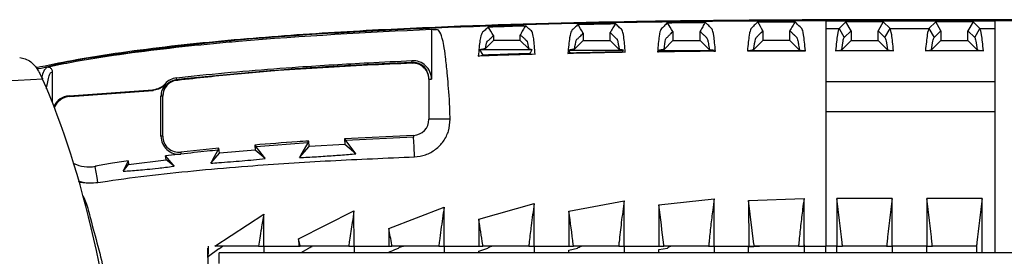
# Model space of a CAD drawing. Header units: millimetres. Extents: x 26 to 182, y 63 to 258.
# Tile 30 of 33: x 88.64 to 99.6, y 248.25 to 250.89. Entities that reach past the tile are written whole.
import ezdxf

# ---------------------------------------------------------------- set-up
doc = ezdxf.new("R2010")
doc.units = ezdxf.units.MM

msp = doc.modelspace()

# ---------------------------------------------------------------- linework, layer by layer
at = {"color": 7, "linetype": 'Continuous', "lineweight": 25}
for p, q in [((97.615, 250.872), (97.615, 250.788)), ((97.615, 250.872), (99.495, 250.872)), ((97.837, 250.863), (97.761, 250.788)), ((98.253, 250.863), (97.837, 250.863)), ((97.894, 250.763), (97.837, 250.863)), ((98.253, 250.863), (98.195, 250.763)), ((98.328, 250.788), (98.253, 250.863)), ((98.837, 250.863), (98.761, 250.788)), ((99.253, 250.863), (98.837, 250.863)), ((98.894, 250.763), (98.837, 250.863)), ((99.253, 250.863), (99.195, 250.763)), ((99.328, 250.788), (99.253, 250.863)), ((99.495, 250.872), (99.495, 250.788)), ((93.225, 250.777), (93.225, 250.222)), ((93.914, 250.708), (93.914, 250.654)), ((94.214, 250.654), (94.214, 250.717)), ((94.914, 250.735), (94.914, 250.654)), ((95.214, 250.654), (95.214, 250.742)), ((95.911, 250.753), (95.912, 250.654)), ((96.214, 250.654), (96.214, 250.756)), ((96.913, 250.761), (96.913, 250.654)), ((97.214, 250.654), (97.214, 250.763)), ((97.615, 250.788), (97.761, 250.788)), ((97.761, 250.788), (97.819, 250.688)), ((97.819, 250.688), (97.894, 250.763)), ((97.894, 250.763), (97.894, 250.654)), ((98.195, 250.654), (98.195, 250.763)), ((98.195, 250.763), (98.27, 250.688)), ((98.27, 250.688), (98.328, 250.788)), ((98.328, 250.788), (98.761, 250.788)), ((98.761, 250.788), (98.819, 250.688)), ((98.819, 250.688), (98.894, 250.763)), ((98.894, 250.763), (98.894, 250.654)), ((99.195, 250.654), (99.195, 250.763)), ((99.195, 250.763), (99.27, 250.688)), ((99.27, 250.688), (99.328, 250.788)), ((99.328, 250.788), (99.495, 250.788)), ((99.495, 250.788), (99.495, 250.195)), ((93.914, 250.654), (93.825, 250.565)), ((94.214, 250.654), (93.914, 250.654)), ((94.307, 250.561), (94.214, 250.654)), ((94.817, 250.558), (94.914, 250.654)), ((94.914, 250.654), (95.214, 250.654)), ((95.214, 250.654), (95.313, 250.555)), ((95.813, 250.553), (95.912, 250.654)), ((95.912, 250.654), (96.214, 250.654)), ((96.214, 250.654), (96.316, 250.552)), ((96.913, 250.654), (96.81, 250.551)), ((97.214, 250.654), (96.913, 250.654)), ((97.318, 250.55), (97.214, 250.654)), ((97.894, 250.654), (97.791, 250.55)), ((97.894, 250.654), (98.195, 250.654)), ((98.195, 250.654), (98.299, 250.55)), ((98.894, 250.654), (98.791, 250.55)), ((98.894, 250.654), (99.195, 250.654)), ((99.195, 250.654), (99.299, 250.55)), ((93.746, 250.481), (93.796, 250.49)), ((93.758, 250.553), (94.345, 250.553)), ((94.321, 250.507), (94.378, 250.5)), ((94.743, 250.509), (94.768, 250.513)), ((94.748, 250.546), (94.768, 250.513)), ((94.748, 250.546), (95.361, 250.546)), ((95.35, 250.526), (95.361, 250.546)), ((95.35, 250.526), (95.382, 250.522)), ((95.741, 250.527), (95.752, 250.529)), ((95.744, 250.542), (95.752, 250.529)), ((95.744, 250.542), (96.372, 250.542)), ((96.369, 250.536), (96.372, 250.542)), ((96.369, 250.536), (96.385, 250.534)), ((96.741, 250.541), (96.741, 250.537)), ((96.741, 250.537), (96.744, 250.537)), ((96.742, 250.54), (96.744, 250.537)), ((96.742, 250.54), (97.381, 250.54)), ((97.317, 250.551), (97.382, 250.54)), ((97.381, 250.54), (97.386, 250.539)), ((97.722, 250.539), (97.791, 250.55)), ((98.367, 250.539), (97.722, 250.539)), ((98.299, 250.55), (98.367, 250.539)), ((98.722, 250.539), (98.791, 250.55)), ((99.367, 250.539), (98.722, 250.539)), ((99.299, 250.55), (99.367, 250.539)), ((93.009, 250.405), (93.044, 250.407)), ((93.009, 250.405), (93.009, 250.401)), ((93.009, 250.401), (93.012, 250.401)), ((93.012, 250.401), (93.062, 250.403)), ((89.008, 249.964), (89.008, 250.306)), ((93.179, 250.316), (93.173, 250.312)), ((90.261, 250.171), (90.265, 250.165)), ((90.357, 250.206), (90.391, 250.21)), ((93.197, 250.222), (93.197, 249.775)), ((93.197, 250.222), (93.225, 250.222)), ((97.615, 250.195), (99.495, 250.195)), ((99.495, 250.195), (99.495, 249.861)), ((89.193, 250.037), (90.126, 250.105)), ((89.193, 250.037), (89.2, 250.031)), ((89.2, 250.031), (90.13, 250.098)), ((90.236, 250.033), (90.215, 250.033)), ((90.215, 249.586), (90.215, 250.033)), ((90.236, 249.586), (90.236, 250.033)), ((90.251, 250.106), (90.244, 250.109)), ((97.615, 249.861), (99.495, 249.861)), ((93.433, 249.775), (93.197, 249.775)), ((93.027, 249.596), (92.259, 249.558)), ((93.027, 249.596), (92.259, 249.558)), ((90.236, 249.586), (90.215, 249.586)), ((91.258, 249.488), (91.263, 249.432)), ((91.258, 249.488), (91.273, 249.469)), ((91.848, 249.511), (91.273, 249.469)), ((91.848, 249.511), (91.86, 249.533)), ((91.864, 249.471), (91.86, 249.533)), ((92.263, 249.496), (91.864, 249.471)), ((92.259, 249.558), (92.263, 249.496)), ((92.259, 249.558), (92.274, 249.538)), ((92.384, 249.39), (92.263, 249.496)), ((93.027, 249.575), (92.274, 249.538)), ((90.437, 249.387), (90.267, 249.367)), ((90.86, 249.453), (90.435, 249.408)), ((90.86, 249.453), (90.435, 249.408)), ((90.435, 249.408), (90.437, 249.387)), ((90.772, 249.286), (90.865, 249.397)), ((90.848, 249.431), (90.86, 249.453)), ((90.865, 249.397), (90.86, 249.453)), ((91.263, 249.432), (90.865, 249.397)), ((91.376, 249.337), (91.263, 249.432)), ((91.756, 249.348), (91.864, 249.471)), ((89.851, 249.311), (89.795, 249.195)), ((89.795, 249.195), (89.855, 249.272)), ((89.851, 249.311), (89.855, 249.272)), ((89.855, 249.272), (90.272, 249.323)), ((90.272, 249.323), (90.267, 249.367)), ((90.363, 249.253), (90.272, 249.323)), ((89.488, 249.245), (89.484, 249.244)), ((89.487, 249.252), (89.488, 249.245)), ((93.752, 248.662), (94.368, 248.835)), ((94.369, 248.361), (94.368, 248.835)), ((94.754, 248.75), (95.37, 248.866)), ((95.37, 248.361), (95.37, 248.866)), ((95.754, 248.82), (96.371, 248.887)), ((96.371, 248.361), (96.371, 248.887)), ((96.755, 248.871), (97.371, 248.893)), ((96.755, 248.871), (96.756, 248.361)), ((96.814, 248.382), (96.755, 248.871)), ((97.371, 248.361), (97.371, 248.893)), ((98.352, 248.893), (97.737, 248.893)), ((97.737, 248.893), (97.737, 248.361)), ((98.352, 248.361), (98.352, 248.893)), ((99.352, 248.893), (98.737, 248.893)), ((98.737, 248.893), (98.737, 248.361)), ((99.352, 248.287), (99.352, 248.893)), ((90.813, 248.361), (91.359, 248.716)), ((91.361, 248.361), (91.359, 248.716)), ((91.747, 248.443), (92.363, 248.753)), ((92.365, 248.361), (92.363, 248.753)), ((92.75, 248.559), (93.366, 248.795)), ((93.368, 248.361), (93.366, 248.795)), ((94.754, 248.75), (94.754, 248.361)), ((95.754, 248.82), (95.755, 248.361)), ((93.752, 248.662), (93.753, 248.361)), ((92.75, 248.559), (92.751, 248.361)), ((91.747, 248.443), (91.748, 248.361)), ((91.765, 248.366), (91.747, 248.443)), ((90.739, 248.124), (90.737, 248.337)), ((90.742, 248.361), (90.742, 248.312)), ((90.742, 248.312), (90.742, 248.275)), ((90.742, 248.184), (90.742, 248.275)), ((90.86, 248.33), (90.743, 248.247)), ((91.302, 248.361), (90.813, 248.361)), ((90.86, 248.33), (90.883, 248.346)), ((90.862, 248.167), (90.862, 248.287)), ((100.322, 248.287), (90.862, 248.287)), ((91.361, 248.361), (91.361, 248.287)), ((91.747, 248.361), (91.766, 248.361)), ((91.766, 248.361), (91.765, 248.366)), ((92.304, 248.361), (91.766, 248.361)), ((91.856, 248.333), (91.771, 248.287)), ((92.365, 248.361), (92.751, 248.361)), ((92.365, 248.361), (92.365, 248.287)), ((92.751, 248.361), (92.786, 248.361)), ((93.306, 248.361), (92.786, 248.361)), ((92.914, 248.361), (92.914, 248.361)), ((93.368, 248.361), (93.368, 248.287)), ((93.753, 248.361), (93.798, 248.361)), ((93.754, 248.305), (93.852, 248.337)), ((93.754, 248.287), (93.754, 248.305)), ((94.308, 248.361), (93.798, 248.361)), ((94.37, 248.361), (94.755, 248.361)), ((94.37, 248.361), (94.37, 248.287)), ((94.754, 248.361), (94.806, 248.361)), ((94.755, 248.316), (94.852, 248.338)), ((94.755, 248.287), (94.755, 248.316)), ((95.309, 248.361), (94.806, 248.361)), ((95.371, 248.361), (95.755, 248.361)), ((95.755, 248.361), (95.811, 248.361)), ((95.755, 248.325), (95.85, 248.338)), ((95.755, 248.287), (95.755, 248.325)), ((96.309, 248.361), (95.811, 248.361)), ((96.309, 248.361), (96.371, 248.361)), ((96.371, 248.361), (96.756, 248.361)), ((96.371, 248.361), (96.371, 248.287)), ((96.755, 248.361), (96.816, 248.361)), ((96.876, 248.357), (96.755, 248.35)), ((96.755, 248.287), (96.755, 248.35)), ((96.814, 248.379), (96.816, 248.361)), ((97.309, 248.361), (96.816, 248.361)), ((97.309, 248.361), (97.371, 248.361)), ((97.371, 248.374), (97.371, 248.287)), ((97.372, 248.361), (97.615, 248.361)), ((97.737, 248.361), (97.615, 248.361)), ((97.737, 248.361), (97.799, 248.361)), ((97.737, 248.287), (97.737, 248.361)), ((98.29, 248.361), (97.799, 248.361)), ((98.29, 248.361), (98.352, 248.361)), ((98.737, 248.361), (98.352, 248.361)), ((98.352, 248.361), (98.352, 248.287)), ((98.737, 248.361), (98.799, 248.361)), ((98.737, 248.287), (98.737, 248.361)), ((99.29, 248.361), (98.799, 248.361)), ((99.29, 248.361), (99.292, 248.361)), ((99.292, 248.361), (99.292, 248.287))]:
    msp.add_line(p, q, dxfattribs=at)
at = {"color": 1, "linetype": 'Continuous', "lineweight": 25}
for p, q in [((99.495, 249.861), (99.495, 248.287)), ((97.615, 248.287), (97.615, 248.361))]:
    msp.add_line(p, q, dxfattribs=at)
at = {"color": 7, "linetype": 'Continuous', "lineweight": 25, "flags": 128}
for points in [[(93.914, 250.708), (93.9, 250.733), (93.885, 250.758), (93.858, 250.806)], [(94.914, 250.735), (94.899, 250.76), (94.885, 250.785), (94.856, 250.834)], [(95.911, 250.753), (95.896, 250.778), (95.881, 250.803), (95.851, 250.852)], [(96.913, 250.761), (96.899, 250.786), (96.885, 250.811), (96.856, 250.861)], [(93.758, 250.553), (93.786, 250.508), (93.796, 250.49)], [(93.009, 250.408), (93.008, 250.422), (93.008, 250.429)], [(88.899, 250.223), (87.799, 250.163), (86.996, 250.119)], [(90.39, 250.217), (90.388, 250.231), (90.388, 250.238)], [(90.13, 250.098), (90.128, 250.102), (90.126, 250.105)], [(93.027, 249.596), (93.027, 249.59), (93.027, 249.575)], [(91.848, 249.511), (91.783, 249.396), (91.756, 249.348)], [(92.384, 249.39), (92.353, 249.432), (92.274, 249.538)], [(93.037, 249.356), (93.032, 249.471), (93.027, 249.575)], [(90.848, 249.431), (90.786, 249.314), (90.772, 249.286)], [(91.376, 249.337), (91.355, 249.365), (91.273, 249.469)], [(90.363, 249.253), (90.352, 249.266), (90.267, 249.367)], [(89.483, 249.251), (89.483, 249.251), (89.483, 249.25), (89.483, 249.249), (89.483, 249.248), (89.483, 249.246), (89.483, 249.246), (89.484, 249.244)], [(89.514, 249.071), (89.504, 249.128), (89.484, 249.244)], [(89.487, 249.252), (89.487, 249.252), (89.487, 249.25), (89.487, 249.25), (89.488, 249.248), (89.488, 249.247), (89.488, 249.246), (89.488, 249.245)], [(95.371, 248.361), (95.371, 248.288), (95.371, 248.287)]]:
    msp.add_lwpolyline(points, dxfattribs=at)
at = {"color": 7, "linetype": 'Continuous', "lineweight": 25}
for centre, radius, start, end in [((93.018, 250.222), 0.207, 0, 92.8362), ((93.018, 250.222), 0.186, 30.3818, 92.8556), ((93.018, 250.222), 0.179, 0, 92.0899), ((93.018, 250.222), 0.179, 0, 30.2346), ((90.415, 250.033), 0.2, 138.4686, 180), ((90.415, 250.033), 0.179, 97.5896, 180), ((90.415, 250.033), 0.186, 97.5686, 155.9325), ((90.415, 250.033), 0.207, 97.5156, 138.0668), ((90.415, 250.033), 0.179, 156.0085, 180), ((93.018, 249.775), 0.179, 272.724, 0), ((90.415, 249.586), 0.2, 180, 276.5227), ((90.415, 249.586), 0.179, 180, 276.5227), ((89.415, 249.645), 0.4, 245.0006, 279.7752)]:
    msp.add_arc(centre, radius, start, end, dxfattribs=at)
for centre, major_axis, ratio, start_param, end_param in [((87.076, 244.714), (0, 7.287), 0.382064, 4.928678, 5.569422), ((89.208, 249.838), (0.147, -0.136), 0.998865, 2.393143, 3.470409), ((89.215, 249.831), (0.147, -0.136), 0.998865, 2.393143, 3.500062)]:
    msp.add_ellipse(centre, major_axis=major_axis, ratio=ratio, start_param=start_param, end_param=end_param, dxfattribs=at)
for points, knots in [([(102.386, 250.881), (101.333, 250.883), (99.227, 250.888), (97.075, 250.885), (95.788, 250.869), (94.808, 250.854), (93.5, 250.817), (92.008, 250.739), (90.89, 250.653), (89.961, 250.55), (89.274, 250.441), (88.959, 250.376), (88.827, 250.349)], [0, 0, 0, 0, 0.232474, 0.464942, 0.475252, 0.516489, 0.681452, 0.763955, 0.846452, 0.928947, 0.970192, 1, 1, 1, 1]), ([(97.615, 250.872), (97.568, 250.872), (97.334, 250.872), (96.354, 250.869), (94.673, 250.848), (92.54, 250.767), (90.834, 250.651), (89.724, 250.499), (89.165, 250.422), (88.928, 250.348), (88.843, 250.336), (88.837, 250.336)], [0, 0, 0, 0, 0.015906, 0.079531, 0.334041, 0.588566, 0.806481, 0.915838, 0.970643, 0.998199, 1, 1, 1, 1]), ([(93.858, 250.806), (93.852, 250.8), (93.84, 250.787), (93.822, 250.771), (93.804, 250.751), (93.786, 250.744), (93.765, 250.675), (93.752, 250.546), (93.746, 250.481)], [0, 0, 0, 0, 0.166307, 0.332619, 0.498931, 0.665532, 0.832887, 1, 1, 1, 1]), ([(93.858, 250.806), (93.925, 250.808), (94.038, 250.812), (94.177, 250.816), (94.248, 250.818), (94.272, 250.819)], [0, 0, 0, 0, 0.484859, 0.822561, 1, 1, 1, 1]), ([(94.272, 250.819), (94.272, 250.819), (94.263, 250.802), (94.248, 250.777), (94.229, 250.744), (94.219, 250.726), (94.214, 250.718), (94.214, 250.717)], [0, 0, 0, 0, 0.005287, 0.487231, 0.737566, 0.987889, 1, 1, 1, 1]), ([(94.378, 250.5), (94.373, 250.564), (94.363, 250.693), (94.346, 250.759), (94.328, 250.765), (94.309, 250.785), (94.291, 250.801), (94.278, 250.813), (94.272, 250.819)], [0, 0, 0, 0, 0.16694, 0.334327, 0.500938, 0.667294, 0.83365, 1, 1, 1, 1]), ([(94.856, 250.834), (94.85, 250.828), (94.838, 250.815), (94.819, 250.798), (94.801, 250.777), (94.782, 250.769), (94.762, 250.704), (94.749, 250.574), (94.743, 250.509)], [0, 0, 0, 0, 0.1662229, 0.3324483, 0.4986753, 0.6651137, 0.8325814, 1, 1, 1, 1]), ([(94.856, 250.834), (94.924, 250.835), (95.038, 250.838), (95.176, 250.841), (95.248, 250.842), (95.272, 250.843)], [0, 0, 0, 0, 0.485501, 0.822326, 1, 1, 1, 1]), ([(95.272, 250.843), (95.272, 250.842), (95.263, 250.826), (95.248, 250.801), (95.229, 250.768), (95.219, 250.751), (95.214, 250.742), (95.214, 250.742)], [0, 0, 0, 0, 0.004258, 0.486573, 0.736848, 0.987111, 1, 1, 1, 1]), ([(95.382, 250.522), (95.377, 250.586), (95.365, 250.715), (95.348, 250.778), (95.329, 250.786), (95.31, 250.807), (95.291, 250.824), (95.278, 250.836), (95.272, 250.843)], [0, 0, 0, 0, 0.166769, 0.334148, 0.500756, 0.667173, 0.833587, 1, 1, 1, 1]), ([(95.851, 250.852), (95.845, 250.845), (95.833, 250.833), (95.814, 250.815), (95.795, 250.793), (95.777, 250.784), (95.758, 250.722), (95.747, 250.592), (95.741, 250.527)], [0, 0, 0, 0, 0.1660863, 0.3321735, 0.4982635, 0.6645215, 0.8321109, 1, 1, 1, 1]), ([(95.851, 250.852), (95.916, 250.853), (96.028, 250.854), (96.168, 250.856), (96.243, 250.856), (96.272, 250.857)], [0, 0, 0, 0, 0.464072, 0.797029, 1, 1, 1, 1]), ([(96.272, 250.857), (96.272, 250.857), (96.262, 250.84), (96.248, 250.816), (96.229, 250.783), (96.219, 250.766), (96.214, 250.757), (96.214, 250.756)], [0, 0, 0, 0, 0.003013, 0.486088, 0.736277, 0.986465, 1, 1, 1, 1]), ([(96.385, 250.534), (96.379, 250.598), (96.367, 250.727), (96.349, 250.79), (96.329, 250.798), (96.31, 250.82), (96.291, 250.838), (96.278, 250.85), (96.272, 250.857)], [0, 0, 0, 0, 0.166614, 0.333979, 0.500604, 0.667071, 0.833536, 1, 1, 1, 1]), ([(96.856, 250.861), (96.85, 250.855), (96.837, 250.842), (96.818, 250.824), (96.799, 250.802), (96.78, 250.792), (96.76, 250.733), (96.748, 250.605), (96.741, 250.541)], [0, 0, 0, 0, 0.1659964, 0.3319928, 0.4979932, 0.6641351, 0.8323213, 1, 1, 1, 1]), ([(96.856, 250.861), (96.923, 250.862), (97.037, 250.862), (97.176, 250.863), (97.247, 250.863), (97.272, 250.863)], [0, 0, 0, 0, 0.4863773, 0.8232974, 1, 1, 1, 1]), ([(97.272, 250.863), (97.272, 250.863), (97.262, 250.847), (97.248, 250.822), (97.229, 250.789), (97.219, 250.772), (97.214, 250.763), (97.214, 250.763)], [0, 0, 0, 0, 0.001882, 0.485727, 0.735847, 0.985961, 1, 1, 1, 1]), ([(97.386, 250.539), (97.379, 250.606), (97.367, 250.741), (97.347, 250.795), (97.315, 250.814), (97.29, 250.842), (97.272, 250.863)], [0, 0, 0, 0, 0.175012, 0.349309, 0.521873, 1, 1, 1, 1]), ([(102.391, 250.874), (102.19, 250.874), (101.753, 250.874), (101.08, 250.873), (100.315, 250.872), (99.787, 250.872), (99.495, 250.872)], [0, 0, 0, 0, 0.208486, 0.452752, 0.697019, 1, 1, 1, 1]), ([(93.225, 250.777), (92.509, 250.741), (91.746, 250.702), (90.799, 250.618), (90.195, 250.557), (89.546, 250.472), (89.071, 250.381), (88.963, 250.358), (88.947, 250.355)], [0, 0, 0, 0, 0.499874, 0.532433, 0.662677, 0.923261, 0.988386, 1, 1, 1, 1]), ([(93.433, 249.775), (93.432, 249.814), (93.43, 249.906), (93.419, 250.096), (93.403, 250.273), (93.382, 250.477), (93.358, 250.639), (93.329, 250.743), (93.294, 250.78), (93.26, 250.771), (93.237, 250.775), (93.225, 250.777)], [0, 0, 0, 0, 0.022912, 0.053247, 0.175838, 0.266852, 0.357853, 0.51781, 0.678244, 0.839255, 1, 1, 1, 1]), ([(93.825, 250.565), (93.831, 250.594), (93.841, 250.647), (93.859, 250.651), (93.878, 250.674), (93.897, 250.691), (93.908, 250.703), (93.914, 250.708)], [0, 0, 0, 0, 0.187369, 0.350559, 0.609106, 0.814586, 1, 1, 1, 1]), ([(94.214, 250.717), (94.216, 250.715), (94.221, 250.71), (94.23, 250.702), (94.238, 250.694), (94.248, 250.686), (94.258, 250.676), (94.267, 250.668), (94.274, 250.661), (94.278, 250.657), (94.281, 250.654), (94.284, 250.651), (94.286, 250.649), (94.288, 250.647), (94.295, 250.633), (94.301, 250.595), (94.307, 250.561)], [0, 0, 0, 0, 0.0815, 0.168811, 0.261934, 0.360867, 0.465612, 0.600577, 0.64983, 0.691911, 0.726819, 0.754555, 0.775119, 0.788511, 0.80947, 1, 1, 1, 1]), ([(94.817, 250.558), (94.824, 250.597), (94.834, 250.665), (94.854, 250.672), (94.874, 250.696), (94.895, 250.716), (94.908, 250.729), (94.914, 250.735)], [0, 0, 0, 0, 0.197658, 0.342654, 0.605961, 0.812089, 1, 1, 1, 1]), ([(95.214, 250.742), (95.217, 250.738), (95.224, 250.732), (95.235, 250.721), (95.246, 250.71), (95.26, 250.698), (95.271, 250.687), (95.28, 250.678), (95.285, 250.673), (95.288, 250.67), (95.291, 250.666), (95.299, 250.647), (95.307, 250.596), (95.313, 250.555)], [0, 0, 0, 0, 0.098684, 0.20611, 0.322279, 0.447191, 0.61029, 0.670976, 0.716517, 0.746913, 0.762165, 0.810095, 1, 1, 1, 1]), ([(95.813, 250.553), (95.818, 250.598), (95.829, 250.676), (95.849, 250.687), (95.869, 250.711), (95.891, 250.733), (95.904, 250.746), (95.911, 250.753)], [0, 0, 0, 0, 0.1966926, 0.3406539, 0.6041074, 0.8100475, 1, 1, 1, 1]), ([(96.214, 250.756), (96.217, 250.754), (96.222, 250.748), (96.231, 250.739), (96.241, 250.73), (96.251, 250.719), (96.263, 250.707), (96.274, 250.697), (96.283, 250.688), (96.288, 250.683), (96.292, 250.678), (96.298, 250.663), (96.307, 250.626), (96.313, 250.577), (96.316, 250.552)], [0, 0, 0, 0, 0.079765, 0.166809, 0.26113, 0.362729, 0.471606, 0.615653, 0.684176, 0.728127, 0.749515, 0.811845, 0.905255, 1, 1, 1, 1]), ([(96.81, 250.551), (96.817, 250.599), (96.829, 250.681), (96.849, 250.695), (96.87, 250.719), (96.893, 250.741), (96.907, 250.755), (96.913, 250.761)], [0, 0, 0, 0, 0.197201, 0.341488, 0.602514, 0.806221, 1, 1, 1, 1]), ([(97.214, 250.763), (97.218, 250.758), (97.226, 250.75), (97.238, 250.739), (97.247, 250.73), (97.253, 250.723), (97.258, 250.719), (97.261, 250.716), (97.263, 250.714), (97.263, 250.713), (97.263, 250.713), (97.263, 250.713), (97.264, 250.713), (97.264, 250.713), (97.264, 250.713), (97.264, 250.713), (97.264, 250.713), (97.264, 250.713), (97.264, 250.715), (97.275, 250.701), (97.282, 250.695), (97.287, 250.689), (97.29, 250.686), (97.29, 250.686), (97.291, 250.685), (97.291, 250.685), (97.291, 250.685), (97.291, 250.685), (97.291, 250.685), (97.291, 250.685), (97.291, 250.685), (97.291, 250.685), (97.291, 250.685), (97.291, 250.685), (97.301, 250.663), (97.308, 250.621), (97.314, 250.574), (97.318, 250.55)], [0, 0, 0, 0, 0.128393, 0.236991, 0.325793, 0.384293, 0.429246, 0.460653, 0.472323, 0.476112, 0.477518, 0.478087, 0.478327, 0.478431, 0.478476, 0.478496, 0.478505, 0.478509, 0.478512, 0.586721, 0.666305, 0.717264, 0.732009, 0.737141, 0.738688, 0.739231, 0.739443, 0.739532, 0.73957, 0.739586, 0.739593, 0.739596, 0.739598, 0.739599, 0.828461, 0.913155, 1, 1, 1, 1]), ([(97.615, 250.788), (97.615, 250.769), (97.615, 250.731), (97.615, 250.531), (97.615, 250.307), (97.615, 250.195)], [0, 0, 0, 0, 0.333333, 0.666667, 1, 1, 1, 1]), ([(97.761, 250.788), (97.755, 250.772), (97.742, 250.741), (97.729, 250.607), (97.722, 250.539)], [0, 0, 0, 0, 0.5, 1, 1, 1, 1]), ([(97.791, 250.55), (97.795, 250.587), (97.805, 250.66), (97.814, 250.679), (97.819, 250.688)], [0, 0, 0, 0, 0.50019, 1, 1, 1, 1]), ([(98.27, 250.688), (98.275, 250.679), (98.284, 250.66), (98.294, 250.587), (98.299, 250.55)], [0, 0, 0, 0, 0.49981, 1, 1, 1, 1]), ([(98.367, 250.539), (98.36, 250.607), (98.347, 250.741), (98.334, 250.772), (98.328, 250.788)], [0, 0, 0, 0, 0.5, 1, 1, 1, 1]), ([(98.761, 250.788), (98.755, 250.772), (98.742, 250.741), (98.729, 250.607), (98.722, 250.539)], [0, 0, 0, 0, 0.5, 1, 1, 1, 1]), ([(98.791, 250.55), (98.795, 250.587), (98.805, 250.66), (98.814, 250.679), (98.819, 250.688)], [0, 0, 0, 0, 0.50019, 1, 1, 1, 1]), ([(99.27, 250.688), (99.275, 250.679), (99.284, 250.66), (99.294, 250.587), (99.299, 250.55)], [0, 0, 0, 0, 0.49981, 1, 1, 1, 1]), ([(99.367, 250.539), (99.36, 250.607), (99.347, 250.741), (99.334, 250.772), (99.328, 250.788)], [0, 0, 0, 0, 0.5, 1, 1, 1, 1]), ([(94.378, 250.5), (94.334, 250.499), (94.205, 250.495), (93.994, 250.489), (93.828, 250.483), (93.746, 250.481)], [0, 0, 0, 0, 0.210309, 0.60968, 1, 1, 1, 1]), ([(93.758, 250.553), (93.769, 250.555), (93.795, 250.559), (93.814, 250.563), (93.825, 250.565)], [0, 0, 0, 0, 0.427443, 1, 1, 1, 1]), ([(94.321, 250.507), (94.287, 250.506), (94.198, 250.504), (94.023, 250.498), (93.882, 250.493), (93.796, 250.49)], [0, 0, 0, 0, 0.19436, 0.5086, 1, 1, 1, 1]), ([(94.307, 250.561), (94.315, 250.559), (94.327, 250.557), (94.341, 250.554), (94.345, 250.553)], [0, 0, 0, 0, 0.682961, 1, 1, 1, 1]), ([(94.321, 250.507), (94.324, 250.513), (94.332, 250.528), (94.34, 250.544), (94.345, 250.553)], [0, 0, 0, 0, 0.378019, 1, 1, 1, 1]), ([(95.382, 250.522), (95.337, 250.521), (95.207, 250.519), (94.993, 250.514), (94.826, 250.511), (94.743, 250.509)], [0, 0, 0, 0, 0.213918, 0.608692, 1, 1, 1, 1]), ([(94.817, 250.558), (94.808, 250.556), (94.793, 250.553), (94.77, 250.55), (94.755, 250.547), (94.748, 250.546)], [0, 0, 0, 0, 0.451251, 0.725604, 1, 1, 1, 1]), ([(95.35, 250.526), (95.307, 250.525), (95.208, 250.523), (95.014, 250.519), (94.863, 250.515), (94.768, 250.513)], [0, 0, 0, 0, 0.2242208, 0.5077878, 1, 1, 1, 1]), ([(95.361, 250.546), (95.351, 250.548), (95.334, 250.551), (95.319, 250.554), (95.313, 250.555)], [0, 0, 0, 0, 0.602782, 1, 1, 1, 1]), ([(96.385, 250.534), (96.339, 250.534), (96.208, 250.533), (95.993, 250.53), (95.825, 250.528), (95.741, 250.527), (95.741, 250.527)], [0, 0, 0, 0, 0.217078, 0.607863, 0.998708, 1, 1, 1, 1]), ([(95.813, 250.553), (95.803, 250.552), (95.788, 250.549), (95.764, 250.545), (95.75, 250.543), (95.744, 250.542)], [0, 0, 0, 0, 0.471664, 0.735816, 1, 1, 1, 1]), ([(96.369, 250.536), (96.319, 250.536), (96.215, 250.535), (96.009, 250.532), (95.853, 250.53), (95.752, 250.529)], [0, 0, 0, 0, 0.241489, 0.509159, 1, 1, 1, 1]), ([(96.372, 250.542), (96.361, 250.544), (96.341, 250.547), (96.324, 250.55), (96.316, 250.552)], [0, 0, 0, 0, 0.5471947, 1, 1, 1, 1]), ([(97.386, 250.539), (97.386, 250.539), (97.339, 250.539), (97.208, 250.539), (96.993, 250.538), (96.825, 250.537), (96.741, 250.537), (96.741, 250.537)], [0, 0, 0, 0, 0.0002565, 0.2174677, 0.6084875, 0.9995446, 1, 1, 1, 1]), ([(96.742, 250.54), (96.748, 250.541), (96.764, 250.543), (96.787, 250.547), (96.802, 250.55), (96.81, 250.551)], [0, 0, 0, 0, 0.235625, 0.617774, 1, 1, 1, 1]), ([(97.381, 250.54), (97.329, 250.54), (97.221, 250.539), (97.009, 250.539), (96.849, 250.538), (96.744, 250.537)], [0, 0, 0, 0, 0.245048, 0.50733, 1, 1, 1, 1]), ([(88.643, 250.463), (88.685, 250.455), (88.751, 250.442), (88.837, 250.346), (88.878, 250.264), (88.899, 250.223)], [0, 0, 0, 0, 0.452301, 0.720905, 1, 1, 1, 1]), ([(89.008, 250.306), (89.007, 250.311), (89.006, 250.323), (88.997, 250.338), (88.985, 250.349), (88.969, 250.355), (88.956, 250.356), (88.949, 250.355), (88.947, 250.355)], [0, 0, 0, 0, 0.189259, 0.378524, 0.567723, 0.756958, 0.94631, 1, 1, 1, 1]), ([(90.362, 250.208), (90.583, 250.233), (91.463, 250.332), (92.348, 250.374), (93.009, 250.405)], [0, 0, 0, 0, 0.252239, 1, 1, 1, 1]), ([(90.388, 250.238), (90.475, 250.248), (90.926, 250.297), (91.638, 250.355), (92.425, 250.402), (92.846, 250.422), (93.008, 250.429)], [0, 0, 0, 0, 0.100122, 0.518387, 0.815586, 1, 1, 1, 1]), ([(93.009, 250.408), (92.787, 250.398), (92.339, 250.377), (91.465, 250.324), (90.815, 250.259), (90.39, 250.217)], [0, 0, 0, 0, 0.2532387, 0.5125133, 1, 1, 1, 1]), ([(90.126, 250.105), (90.152, 250.11), (90.199, 250.119), (90.241, 250.15), (90.259, 250.169), (90.261, 250.171)], [0, 0, 0, 0, 0.499508, 0.940034, 1, 1, 1, 1]), ([(90.265, 250.165), (90.246, 250.148), (90.21, 250.115), (90.159, 250.101), (90.133, 250.099), (90.13, 250.098)], [0, 0, 0, 0, 0.498866, 0.935403, 1, 1, 1, 1]), ([(97.615, 250.195), (97.615, 250.177), (97.615, 250.141), (97.615, 250.063), (97.615, 249.97), (97.615, 249.898), (97.615, 249.861)], [0, 0, 0, 0, 0.250001, 0.499999, 0.749999, 1, 1, 1, 1]), ([(97.615, 249.861), (97.615, 249.617), (97.615, 249.127), (97.615, 248.616), (97.615, 248.361)], [0, 0, 0, 0, 0.5, 1, 1, 1, 1]), ([(93.037, 249.356), (93.078, 249.361), (93.162, 249.372), (93.275, 249.436), (93.364, 249.529), (93.424, 249.647), (93.43, 249.731), (93.433, 249.775)], [0, 0, 0, 0, 0.1887024, 0.3833348, 0.5770616, 0.7802519, 1, 1, 1, 1]), ([(91.86, 249.533), (91.817, 249.53), (91.616, 249.517), (91.415, 249.501), (91.258, 249.488)], [0, 0, 0, 0, 0.216449, 1, 1, 1, 1]), ([(91.86, 249.533), (91.817, 249.53), (91.616, 249.517), (91.415, 249.501), (91.258, 249.488)], [0, 0, 0, 0, 0.216449, 1, 1, 1, 1]), ([(90.848, 249.431), (90.809, 249.427), (90.672, 249.413), (90.535, 249.398), (90.437, 249.387)], [0, 0, 0, 0, 0.285977, 1, 1, 1, 1]), ([(91.756, 249.348), (91.787, 249.349), (91.878, 249.354), (92.039, 249.364), (92.224, 249.377), (92.329, 249.386), (92.384, 249.39)], [0, 0, 0, 0, 0.147964, 0.441136, 0.706419, 1, 1, 1, 1]), ([(89.851, 249.311), (89.785, 249.301), (89.663, 249.283), (89.542, 249.262), (89.487, 249.252)], [0, 0, 0, 0, 0.543358, 1, 1, 1, 1]), ([(89.514, 249.071), (89.55, 249.076), (89.74, 249.105), (90.12, 249.155), (90.642, 249.209), (91.302, 249.265), (92.1, 249.317), (92.725, 249.343), (93.037, 249.356)], [0, 0, 0, 0, 0.034438, 0.18596, 0.337495, 0.489093, 0.744481, 1, 1, 1, 1]), ([(90.772, 249.286), (90.8, 249.288), (90.864, 249.292), (90.98, 249.301), (91.117, 249.312), (91.253, 249.324), (91.334, 249.332), (91.376, 249.337)], [0, 0, 0, 0, 0.174862, 0.4011802, 0.5933019, 0.7856447, 1, 1, 1, 1]), ([(89.483, 249.251), (89.483, 249.251), (89.484, 249.251), (89.485, 249.252), (89.486, 249.252), (89.487, 249.252)], [0, 0, 0, 0, 0.252068, 0.504455, 1, 1, 1, 1]), ([(89.795, 249.195), (89.798, 249.196), (89.846, 249.199), (89.923, 249.205), (90.057, 249.217), (90.162, 249.228), (90.267, 249.24), (90.328, 249.248), (90.358, 249.252), (90.363, 249.253)], [0, 0, 0, 0, 0.027889, 0.435775, 0.612416, 0.791067, 0.887061, 0.983262, 1, 1, 1, 1]), ([(89.304, 249.071), (89.305, 249.072), (89.32, 249.076), (89.334, 249.074), (89.347, 249.072), (89.35, 249.072)], [0, 0, 0, 0, 0.092048, 0.789762, 1, 1, 1, 1]), ([(89.35, 249.072), (89.372, 249.069), (89.421, 249.062), (89.481, 249.068), (89.514, 249.071)], [0, 0, 0, 0, 0.460094, 1, 1, 1, 1]), ([(89.35, 248.919), (89.36, 248.896), (89.391, 248.825), (89.468, 248.519), (89.576, 248.144), (89.669, 247.644), (89.717, 247.321), (89.753, 247.023), (89.768, 246.864), (89.779, 246.751)], [0, 0, 0, 0, 0.044081, 0.136574, 0.444574, 0.624994, 0.805408, 0.86065, 1, 1, 1, 1]), ([(94.368, 248.835), (94.363, 248.794), (94.351, 248.712), (94.333, 248.571), (94.318, 248.454), (94.31, 248.378), (94.308, 248.361)], [0, 0, 0, 0, 0.260145, 0.520289, 0.893187, 1, 1, 1, 1]), ([(95.37, 248.866), (95.364, 248.826), (95.353, 248.745), (95.334, 248.592), (95.319, 248.464), (95.31, 248.377), (95.309, 248.361)], [0, 0, 0, 0, 0.2404025, 0.4808048, 0.9078397, 1, 1, 1, 1]), ([(96.371, 248.887), (96.365, 248.847), (96.352, 248.746), (96.333, 248.586), (96.318, 248.451), (96.311, 248.376), (96.309, 248.361)], [0, 0, 0, 0, 0.228953, 0.572498, 0.916097, 1, 1, 1, 1]), ([(97.371, 248.893), (97.366, 248.854), (97.352, 248.752), (97.333, 248.589), (97.318, 248.451), (97.311, 248.375), (97.309, 248.361)], [0, 0, 0, 0, 0.224966, 0.572796, 0.92069, 1, 1, 1, 1]), ([(97.799, 248.361), (97.797, 248.375), (97.78, 248.553), (97.758, 248.73), (97.737, 248.893)], [0, 0, 0, 0, 0.079107, 1, 1, 1, 1]), ([(98.352, 248.893), (98.332, 248.73), (98.309, 248.553), (98.292, 248.375), (98.29, 248.361)], [0, 0, 0, 0, 0.920893, 1, 1, 1, 1]), ([(98.799, 248.361), (98.797, 248.375), (98.78, 248.553), (98.758, 248.73), (98.737, 248.893)], [0, 0, 0, 0, 0.079107, 1, 1, 1, 1]), ([(99.352, 248.893), (99.332, 248.73), (99.309, 248.553), (99.292, 248.375), (99.29, 248.361)], [0, 0, 0, 0, 0.920893, 1, 1, 1, 1]), ([(91.359, 248.716), (91.35, 248.663), (91.335, 248.574), (91.316, 248.456), (91.306, 248.391), (91.302, 248.361)], [0, 0, 0, 0, 0.4481886, 0.750104, 1, 1, 1, 1]), ([(92.363, 248.753), (92.357, 248.71), (92.345, 248.634), (92.328, 248.525), (92.315, 248.438), (92.307, 248.383), (92.304, 248.361)], [0, 0, 0, 0, 0.328564, 0.581248, 0.833936, 1, 1, 1, 1]), ([(93.366, 248.795), (93.36, 248.753), (93.348, 248.669), (93.33, 248.544), (93.316, 248.441), (93.309, 248.38), (93.306, 248.361)], [0, 0, 0, 0, 0.289835, 0.579038, 0.868256, 1, 1, 1, 1]), ([(94.806, 248.361), (94.805, 248.366), (94.79, 248.496), (94.771, 248.626), (94.754, 248.75)], [0, 0, 0, 0, 0.040606, 1, 1, 1, 1]), ([(95.811, 248.361), (95.811, 248.366), (95.795, 248.52), (95.774, 248.672), (95.754, 248.82)], [0, 0, 0, 0, 0.034409, 1, 1, 1, 1]), ([(93.798, 248.361), (93.797, 248.366), (93.783, 248.467), (93.767, 248.567), (93.752, 248.662)], [0, 0, 0, 0, 0.052432, 1, 1, 1, 1]), ([(92.786, 248.361), (92.785, 248.366), (92.774, 248.432), (92.762, 248.498), (92.75, 248.559)], [0, 0, 0, 0, 0.079666, 1, 1, 1, 1]), ([(90.906, 248.361), (90.9, 248.357), (90.892, 248.352), (90.885, 248.347), (90.883, 248.346)], [0, 0, 0, 0, 0.823338, 1, 1, 1, 1]), ([(91.302, 248.361), (91.306, 248.361), (91.315, 248.361), (91.335, 248.361), (91.351, 248.361), (91.361, 248.361)], [0, 0, 0, 0, 0.210897, 0.483944, 1, 1, 1, 1]), ([(91.361, 248.361), (91.381, 248.361), (91.51, 248.361), (91.639, 248.361), (91.748, 248.361)], [0, 0, 0, 0, 0.158106, 1, 1, 1, 1]), ([(91.856, 248.333), (91.861, 248.338), (91.873, 248.348), (91.889, 248.354), (91.898, 248.356), (91.899, 248.356)], [0, 0, 0, 0, 0.439349, 0.966421, 1, 1, 1, 1]), ([(92.304, 248.361), (92.309, 248.361), (92.319, 248.361), (92.339, 248.361), (92.355, 248.361), (92.365, 248.361)], [0, 0, 0, 0, 0.232764, 0.494186, 1, 1, 1, 1]), ([(92.854, 248.336), (92.848, 248.333), (92.813, 248.319), (92.779, 248.304), (92.752, 248.292)], [0, 0, 0, 0, 0.182043, 1, 1, 1, 1]), ([(92.854, 248.336), (92.859, 248.34), (92.871, 248.351), (92.893, 248.359), (92.908, 248.36), (92.914, 248.361)], [0, 0, 0, 0, 0.3223624, 0.7373966, 1, 1, 1, 1]), ([(93.306, 248.361), (93.311, 248.361), (93.321, 248.361), (93.342, 248.361), (93.358, 248.361), (93.368, 248.361)], [0, 0, 0, 0, 0.239599, 0.497078, 1, 1, 1, 1]), ([(93.368, 248.361), (93.462, 248.361), (93.59, 248.361), (93.719, 248.361), (93.754, 248.361)], [0, 0, 0, 0, 0.731247, 1, 1, 1, 1]), ([(93.852, 248.337), (93.858, 248.342), (93.87, 248.353), (93.886, 248.36), (93.896, 248.361), (93.897, 248.361)], [0, 0, 0, 0, 0.415434, 0.977806, 1, 1, 1, 1]), ([(94.308, 248.361), (94.318, 248.361), (94.334, 248.361), (94.354, 248.361), (94.364, 248.361), (94.369, 248.361)], [0, 0, 0, 0, 0.496573, 0.753373, 1, 1, 1, 1]), ([(94.852, 248.338), (94.857, 248.343), (94.869, 248.354), (94.886, 248.359), (94.895, 248.362)], [0, 0, 0, 0, 0.416803, 1, 1, 1, 1]), ([(95.309, 248.361), (95.319, 248.361), (95.335, 248.361), (95.355, 248.361), (95.365, 248.361), (95.37, 248.361)], [0, 0, 0, 0, 0.498792, 0.754461, 1, 1, 1, 1]), ([(95.85, 248.338), (95.856, 248.343), (95.867, 248.353), (95.881, 248.358), (95.888, 248.36)], [0, 0, 0, 0, 0.4933343, 1, 1, 1, 1])]:
    msp.add_open_spline(points, degree=3, knots=knots, dxfattribs=at)
at = {"color": 1, "linetype": 'Continuous', "lineweight": 25}
for points, knots in [([(88.947, 250.355), (88.939, 250.348), (88.924, 250.336), (88.902, 250.302), (88.889, 250.241), (88.885, 250.22)], [0, 0, 0, 0, 0.398846, 0.797686, 1, 1, 1, 1]), ([(88.942, 250.115), (88.942, 250.117), (88.948, 250.161), (88.959, 250.216), (88.975, 250.278), (88.991, 250.298), (89.002, 250.303), (89.008, 250.306)], [0, 0, 0, 0, 0.011407, 0.256502, 0.501593, 0.750728, 1, 1, 1, 1]), ([(89.35, 249.072), (89.339, 249.074), (89.322, 249.077), (89.305, 249.084), (89.299, 249.087)], [0, 0, 0, 0, 0.615398, 1, 1, 1, 1])]:
    msp.add_open_spline(points, degree=3, knots=knots, dxfattribs=at)

doc.saveas('drawing.dxf')
